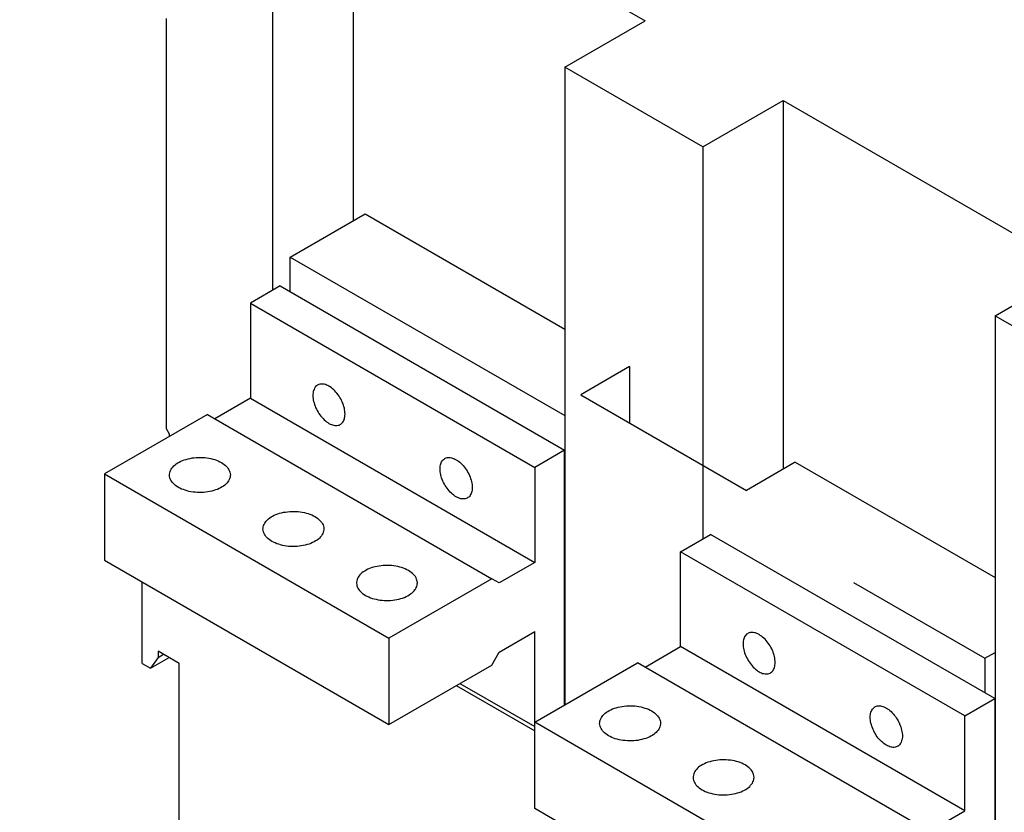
# Model space of a CAD drawing. Extents: x 0 to 17, y 0 to 11.
# Tile 13 of 29: x 10.7 to 11.9, y 8.7 to 9.6. Entities that reach past the tile are written whole.
import ezdxf

# ---------------------------------------------------------------- set-up
doc = ezdxf.new("R2010")
doc.units = 0
doc.header["$LTSCALE"] = 0.935
doc.layers.get('0').update_dxf_attribs({"linetype": 'CONTINUOUS'})

msp = doc.modelspace()

# ---------------------------------------------------------------- linework, layer by layer
at = {"color": 7, "linetype": 'CONTINUOUS'}
for p, q in [((11.1379, 9.848), (11.1379, 9.3907)), ((11.1379, 9.848), (11.5002, 9.6387)), ((11.0381, 9.7904), (11.0381, 9.3044)), ((10.9061, 9.6416), (10.9061, 9.1331)), ((11.4005, 9.5812), (11.5002, 9.6387)), ((11.4005, 9.5812), (11.4005, 8.7904)), ((11.5717, 9.4823), (11.4005, 9.5812)), ((11.5717, 9.4823), (11.6714, 9.5399)), ((11.6714, 9.5399), (11.6714, 9.0826)), ((11.6714, 9.5399), (12.0338, 9.3307)), ((11.5717, 9.4823), (11.5717, 8.9964)), ((11.0599, 9.3457), (11.1527, 9.3993)), ((11.1527, 9.3993), (11.4005, 9.2562)), ((11.0599, 9.3028), (11.0599, 9.3457)), ((11.0599, 9.3457), (11.4005, 9.1491)), ((11.9341, 9.2731), (12.0338, 9.3307)), ((11.0476, 9.3099), (11.0105, 9.2885)), ((11.0476, 9.3099), (11.4002, 9.1063)), ((11.0105, 9.2885), (11.0105, 9.1706)), ((11.0105, 9.2885), (11.3631, 9.0849)), ((11.9341, 9.2731), (11.9341, 8.4823)), ((11.9341, 9.2731), (12.1053, 9.1743)), ((11.4807, 9.2099), (11.4204, 9.175)), ((11.4807, 9.2099), (11.4807, 9.1402)), ((11.4204, 9.175), (11.626, 9.0564)), ((11.0105, 9.1706), (10.9664, 9.1452)), ((11.0105, 9.1706), (11.3631, 8.967)), ((10.9571, 9.1505), (10.8295, 9.0769)), ((10.9571, 9.1505), (11.3098, 8.9469)), ((10.9061, 9.1331), (10.9098, 9.1267)), ((10.9098, 9.1267), (10.9098, 9.1232)), ((11.4002, 9.1063), (11.3631, 9.0849)), ((11.4002, 8.7902), (11.4002, 9.1063)), ((11.6863, 9.0912), (11.626, 9.0564)), ((11.6863, 9.0912), (11.9341, 8.9482)), ((10.8295, 9.0769), (10.8295, 8.9697)), ((10.8295, 9.0769), (11.1822, 8.8733)), ((11.3631, 9.0849), (11.3631, 8.967)), ((11.5441, 8.9804), (11.5812, 9.0019)), ((11.9338, 8.7983), (11.5812, 9.0019)), ((11.5441, 8.8626), (11.5441, 8.9804)), ((11.8967, 8.7768), (11.5441, 8.9804)), ((10.8295, 8.9697), (11.1822, 8.7661)), ((11.3631, 8.967), (11.319, 8.9416)), ((10.8764, 8.8417), (10.8764, 8.9427)), ((11.3098, 8.9469), (11.1822, 8.8733)), ((11.319, 8.9416), (11.3098, 8.9469)), ((11.7587, 8.9423), (11.9215, 8.8482)), ((11.319, 8.8559), (11.3631, 8.8813)), ((11.3631, 8.6617), (11.3631, 8.8813)), ((11.1822, 8.8733), (11.1822, 8.7661)), ((11.4005, 8.8731), (11.4002, 8.8733)), ((10.8959, 8.8572), (10.8959, 8.8492)), ((10.9223, 8.8419), (10.8959, 8.8572)), ((11.3098, 8.8398), (11.319, 8.8559)), ((11.5, 8.8371), (11.5441, 8.8626)), ((11.8967, 8.659), (11.5441, 8.8626)), ((11.9215, 8.8482), (11.9341, 8.8555)), ((10.8959, 8.8492), (10.8865, 8.8358)), ((10.8865, 8.8358), (10.9097, 8.8492)), ((10.8959, 8.8492), (10.9028, 8.8532)), ((11.3631, 8.7688), (11.4907, 8.8425)), ((11.8433, 8.6389), (11.4907, 8.8425)), ((11.9215, 8.8482), (11.9215, 8.8054)), ((10.8764, 8.8417), (10.8865, 8.8358)), ((10.9223, 8.416), (10.9223, 8.8419)), ((11.1822, 8.7661), (11.3098, 8.8398)), ((11.2657, 8.8143), (11.3631, 8.7581)), ((11.2703, 8.817), (11.3631, 8.7634)), ((11.8967, 8.7768), (11.9338, 8.7983)), ((11.9338, 8.7983), (11.9338, 8.4822)), ((11.8967, 8.659), (11.8967, 8.7768)), ((11.7157, 8.5652), (11.3631, 8.7688)), ((11.7157, 8.4581), (11.3631, 8.6617)), ((11.8526, 8.6335), (11.8967, 8.659))]:
    msp.add_line(p, q, dxfattribs=at)
for points in [[(11.0938, 9.187), (11.0933, 9.1867), (11.0923, 9.186), (11.0914, 9.1851), (11.0907, 9.1841), (11.09, 9.183), (11.0894, 9.1817), (11.0889, 9.1804), (11.0885, 9.1789), (11.0882, 9.1774), (11.088, 9.1758), (11.088, 9.1741), (11.088, 9.1724), (11.0882, 9.1705), (11.0885, 9.1687), (11.0889, 9.1668), (11.0894, 9.1649), (11.09, 9.163), (11.0907, 9.161), (11.0914, 9.1591), (11.0923, 9.1572), (11.0933, 9.1554), (11.0944, 9.1535), (11.0955, 9.1518), (11.0967, 9.15), (11.098, 9.1484), (11.0993, 9.1468), (11.1006, 9.1454), (11.1021, 9.144), (11.1035, 9.1427), (11.1049, 9.1415), (11.1064, 9.1405), (11.1079, 9.1395)], [(11.1079, 9.1856), (11.1064, 9.1864), (11.1049, 9.1871), (11.1035, 9.1876), (11.1021, 9.188), (11.1006, 9.1882), (11.0993, 9.1883), (11.098, 9.1883), (11.0967, 9.1881), (11.0955, 9.1878), (11.0944, 9.1873), (11.0938, 9.187)], [(11.122, 9.1382), (11.1226, 9.1385), (11.1235, 9.1392), (11.1244, 9.1401), (11.1252, 9.1411), (11.1259, 9.1422), (11.1265, 9.1434), (11.127, 9.1448), (11.1274, 9.1462), (11.1277, 9.1478), (11.1278, 9.1494), (11.1279, 9.1511), (11.1278, 9.1528), (11.1277, 9.1546), (11.1274, 9.1565), (11.127, 9.1584), (11.1265, 9.1603), (11.1259, 9.1622), (11.1252, 9.1641), (11.1244, 9.1661), (11.1235, 9.1679), (11.1226, 9.1698), (11.1215, 9.1716), (11.1204, 9.1734), (11.1192, 9.1751), (11.1179, 9.1768), (11.1166, 9.1783), (11.1152, 9.1798), (11.1138, 9.1812), (11.1124, 9.1825), (11.1109, 9.1836), (11.1094, 9.1847), (11.1079, 9.1856)], [(11.1079, 9.1395), (11.1094, 9.1387), (11.1109, 9.1381), (11.1124, 9.1376), (11.1138, 9.1372), (11.1152, 9.1369), (11.1166, 9.1368), (11.1179, 9.1369), (11.1192, 9.1371), (11.1204, 9.1374), (11.1215, 9.1379), (11.122, 9.1382)], [(10.9101, 9.0755), (10.9102, 9.0767), (10.9104, 9.0782), (10.9108, 9.0797), (10.9114, 9.0812), (10.9122, 9.0826), (10.9131, 9.084), (10.9142, 9.0854), (10.9155, 9.0867), (10.917, 9.088), (10.9185, 9.0892), (10.9203, 9.0904), (10.9221, 9.0915), (10.9241, 9.0925), (10.9262, 9.0934), (10.9284, 9.0942), (10.9307, 9.0949), (10.9331, 9.0956), (10.9356, 9.0961), (10.9381, 9.0966), (10.9407, 9.0969), (10.9433, 9.0971), (10.9459, 9.0973), (10.9485, 9.0973), (10.9511, 9.0972), (10.9538, 9.097), (10.9563, 9.0968), (10.9589, 9.0964), (10.9614, 9.0959), (10.9638, 9.0953), (10.9662, 9.0946), (10.9684, 9.0938), (10.9705, 9.0929), (10.9726, 9.092), (10.9745, 9.0909)], [(10.9745, 9.0909), (10.9763, 9.0898), (10.978, 9.0886), (10.9795, 9.0874), (10.9809, 9.0861), (10.9821, 9.0847), (10.9831, 9.0833), (10.9839, 9.0819), (10.9846, 9.0804), (10.9851, 9.0789), (10.9854, 9.0774), (10.9856, 9.0759), (10.9856, 9.0755)], [(11.2657, 9.0485), (11.2642, 9.0494), (11.2627, 9.0505), (11.2612, 9.0516), (11.2598, 9.0529), (11.2584, 9.0543), (11.257, 9.0558), (11.2557, 9.0573), (11.2544, 9.059), (11.2532, 9.0607), (11.2521, 9.0625), (11.2511, 9.0643), (11.2501, 9.0662), (11.2492, 9.068), (11.2484, 9.07), (11.2477, 9.0719), (11.2471, 9.0738), (11.2466, 9.0757), (11.2462, 9.0776), (11.246, 9.0795), (11.2458, 9.0813), (11.2457, 9.083), (11.2458, 9.0847), (11.246, 9.0863), (11.2462, 9.0879), (11.2466, 9.0893), (11.2471, 9.0907), (11.2477, 9.0919), (11.2484, 9.093), (11.2492, 9.094), (11.2501, 9.0949), (11.2511, 9.0956), (11.2516, 9.0959)], [(11.2516, 9.0959), (11.2521, 9.0962), (11.2532, 9.0967), (11.2544, 9.097), (11.2557, 9.0972), (11.257, 9.0973), (11.2584, 9.0972), (11.2598, 9.0969), (11.2612, 9.0965), (11.2627, 9.096), (11.2642, 9.0953), (11.2657, 9.0945)], [(11.2657, 9.0945), (11.2672, 9.0936), (11.2687, 9.0926), (11.2701, 9.0914), (11.2716, 9.0901), (11.273, 9.0887), (11.2743, 9.0873), (11.2757, 9.0857), (11.2769, 9.0841), (11.2781, 9.0823), (11.2793, 9.0806), (11.2803, 9.0787), (11.2813, 9.0769), (11.2822, 9.075), (11.283, 9.073), (11.2837, 9.0711), (11.2843, 9.0692), (11.2847, 9.0673), (11.2851, 9.0654), (11.2854, 9.0636), (11.2856, 9.0617), (11.2856, 9.06), (11.2856, 9.0583), (11.2854, 9.0567), (11.2851, 9.0552), (11.2847, 9.0537), (11.2843, 9.0524), (11.2837, 9.0511), (11.283, 9.05), (11.2822, 9.049), (11.2813, 9.0481), (11.2803, 9.0474), (11.2798, 9.0471)], [(10.9212, 9.0601), (10.9194, 9.0612), (10.9177, 9.0624), (10.9162, 9.0637), (10.9149, 9.065), (10.9137, 9.0663), (10.9126, 9.0677), (10.9118, 9.0692), (10.9111, 9.0706), (10.9106, 9.0721), (10.9103, 9.0736), (10.9101, 9.0751), (10.9101, 9.0755)], [(10.9856, 9.0755), (10.9855, 9.0744), (10.9853, 9.0729), (10.9849, 9.0714), (10.9843, 9.0699), (10.9835, 9.0684), (10.9826, 9.067), (10.9815, 9.0656), (10.9802, 9.0643), (10.9788, 9.063), (10.9772, 9.0618), (10.9755, 9.0607), (10.9736, 9.0596), (10.9716, 9.0586), (10.9695, 9.0577), (10.9673, 9.0569), (10.965, 9.0561), (10.9626, 9.0555), (10.9601, 9.0549), (10.9576, 9.0545), (10.9551, 9.0541), (10.9525, 9.0539), (10.9498, 9.0538), (10.9472, 9.0537), (10.9446, 9.0538), (10.942, 9.054), (10.9394, 9.0543), (10.9368, 9.0547), (10.9343, 9.0552), (10.9319, 9.0558), (10.9296, 9.0565), (10.9273, 9.0573), (10.9252, 9.0581), (10.9231, 9.0591), (10.9212, 9.0601)], [(11.2798, 9.0471), (11.2793, 9.0468), (11.2781, 9.0463), (11.2769, 9.046), (11.2757, 9.0458), (11.2743, 9.0458), (11.273, 9.0459), (11.2716, 9.0461), (11.2701, 9.0465), (11.2687, 9.047), (11.2672, 9.0477), (11.2657, 9.0485)], [(11.0261, 9.0086), (11.0262, 9.0097), (11.0264, 9.0112), (11.0268, 9.0127), (11.0274, 9.0142), (11.0282, 9.0156), (11.0291, 9.0171), (11.0302, 9.0184), (11.0315, 9.0198), (11.0329, 9.0211), (11.0345, 9.0223), (11.0363, 9.0234), (11.0381, 9.0245), (11.0401, 9.0255), (11.0422, 9.0264), (11.0444, 9.0272), (11.0467, 9.028), (11.0491, 9.0286), (11.0516, 9.0292), (11.0541, 9.0296), (11.0566, 9.0299), (11.0593, 9.0302), (11.0619, 9.0303), (11.0645, 9.0303), (11.0671, 9.0303), (11.0698, 9.0301), (11.0723, 9.0298), (11.0749, 9.0294), (11.0774, 9.0289), (11.0798, 9.0283), (11.0821, 9.0276), (11.0844, 9.0268), (11.0865, 9.026), (11.0886, 9.025), (11.0905, 9.024)], [(11.0905, 9.024), (11.0923, 9.0228), (11.094, 9.0217), (11.0955, 9.0204), (11.0968, 9.0191), (11.098, 9.0178), (11.0991, 9.0164), (11.0999, 9.0149), (11.1006, 9.0135), (11.1011, 9.012), (11.1014, 9.0105), (11.1016, 9.0089), (11.1016, 9.0086)], [(11.0372, 8.9932), (11.0354, 8.9943), (11.0337, 8.9955), (11.0322, 8.9967), (11.0309, 8.998), (11.0297, 8.9994), (11.0286, 9.0008), (11.0278, 9.0022), (11.0271, 9.0037), (11.0266, 9.0052), (11.0263, 9.0067), (11.0261, 9.0082), (11.0261, 9.0086)], [(11.1016, 9.0086), (11.1015, 9.0074), (11.1013, 9.0059), (11.1009, 9.0044), (11.1003, 9.0029), (11.0995, 9.0015), (11.0986, 9), (11.0975, 8.9987), (11.0962, 8.9973), (11.0948, 8.9961), (11.0932, 8.9948), (11.0914, 8.9937), (11.0896, 8.9926), (11.0876, 8.9916), (11.0855, 8.9907), (11.0833, 8.9899), (11.081, 8.9891), (11.0786, 8.9885), (11.0761, 8.988), (11.0736, 8.9875), (11.0711, 8.9872), (11.0684, 8.9869), (11.0658, 8.9868), (11.0632, 8.9868), (11.0606, 8.9869), (11.0579, 8.987), (11.0554, 8.9873), (11.0528, 8.9877), (11.0503, 8.9882), (11.0479, 8.9888), (11.0456, 8.9895), (11.0433, 8.9903), (11.0412, 8.9912), (11.0391, 8.9921), (11.0372, 8.9932)], [(11.2065, 8.957), (11.2046, 8.958), (11.2025, 8.959), (11.2004, 8.9599), (11.1981, 8.9606), (11.1958, 8.9613), (11.1934, 8.9619), (11.1909, 8.9624), (11.1883, 8.9628), (11.1857, 8.9631), (11.1831, 8.9633), (11.1805, 8.9634), (11.1779, 8.9633), (11.1753, 8.9632), (11.1726, 8.963), (11.1701, 8.9626), (11.1676, 8.9622), (11.1651, 8.9616), (11.1627, 8.961), (11.1604, 8.9603), (11.1582, 8.9594), (11.1561, 8.9585), (11.1541, 8.9575), (11.1523, 8.9564), (11.1505, 8.9553), (11.1489, 8.9541), (11.1475, 8.9528), (11.1462, 8.9515), (11.1451, 8.9501), (11.1442, 8.9487), (11.1434, 8.9472), (11.1428, 8.9457), (11.1424, 8.9442), (11.1422, 8.9427), (11.1421, 8.9416)], [(11.2176, 8.9416), (11.2176, 8.942), (11.2174, 8.9435), (11.2171, 8.945), (11.2166, 8.9465), (11.2159, 8.948), (11.2151, 8.9494), (11.214, 8.9508), (11.2128, 8.9522), (11.2115, 8.9535), (11.21, 8.9547), (11.2083, 8.9559), (11.2065, 8.957)], [(11.1421, 8.9416), (11.1421, 8.9412), (11.1423, 8.9397), (11.1426, 8.9382), (11.1431, 8.9367), (11.1438, 8.9352), (11.1446, 8.9338), (11.1457, 8.9324), (11.1469, 8.931), (11.1482, 8.9297), (11.1497, 8.9285), (11.1514, 8.9273), (11.1532, 8.9262)], [(11.1532, 8.9262), (11.1551, 8.9251), (11.1572, 8.9242), (11.1593, 8.9233), (11.1616, 8.9225), (11.1639, 8.9218), (11.1663, 8.9213), (11.1688, 8.9208), (11.1714, 8.9204), (11.1739, 8.9201), (11.1766, 8.9199), (11.1792, 8.9198), (11.1818, 8.9198), (11.1844, 8.92), (11.1871, 8.9202), (11.1896, 8.9205), (11.1921, 8.921), (11.1946, 8.9215), (11.197, 8.9222), (11.1993, 8.9229), (11.2015, 8.9237), (11.2036, 8.9247), (11.2056, 8.9257), (11.2074, 8.9267), (11.2092, 8.9279), (11.2108, 8.9291), (11.2122, 8.9304), (11.2135, 8.9317), (11.2146, 8.9331), (11.2155, 8.9345), (11.2163, 8.936), (11.2169, 8.9374), (11.2173, 8.9389), (11.2175, 8.9404), (11.2176, 8.9416)], [(11.6415, 8.8776), (11.64, 8.8784), (11.6385, 8.879), (11.6371, 8.8796), (11.6356, 8.8799), (11.6342, 8.8802), (11.6329, 8.8803), (11.6315, 8.8802), (11.6303, 8.8801), (11.6291, 8.8797), (11.6279, 8.8793), (11.6274, 8.879)], [(11.6274, 8.879), (11.6269, 8.8786), (11.6259, 8.8779), (11.625, 8.877), (11.6242, 8.876), (11.6235, 8.8749), (11.6229, 8.8737), (11.6224, 8.8723), (11.6221, 8.8709), (11.6218, 8.8694), (11.6216, 8.8677), (11.6216, 8.8661), (11.6216, 8.8643), (11.6218, 8.8625), (11.6221, 8.8606), (11.6224, 8.8588), (11.6229, 8.8568), (11.6235, 8.8549), (11.6242, 8.853), (11.625, 8.8511), (11.6259, 8.8492), (11.6269, 8.8473), (11.6279, 8.8455), (11.6291, 8.8437), (11.6303, 8.842), (11.6315, 8.8403), (11.6329, 8.8388), (11.6342, 8.8373), (11.6356, 8.8359), (11.6371, 8.8346), (11.6385, 8.8335), (11.64, 8.8324), (11.6415, 8.8315)], [(11.6556, 8.8301), (11.6561, 8.8304), (11.6571, 8.8312), (11.658, 8.832), (11.6588, 8.833), (11.6595, 8.8342), (11.6601, 8.8354), (11.6606, 8.8367), (11.661, 8.8382), (11.6612, 8.8397), (11.6614, 8.8413), (11.6615, 8.843), (11.6614, 8.8448), (11.6612, 8.8466), (11.661, 8.8484), (11.6606, 8.8503), (11.6601, 8.8522), (11.6595, 8.8541), (11.6588, 8.8561), (11.658, 8.858), (11.6571, 8.8599), (11.6561, 8.8618), (11.6551, 8.8636), (11.6539, 8.8654), (11.6528, 8.8671), (11.6515, 8.8687), (11.6502, 8.8703), (11.6488, 8.8718), (11.6474, 8.8732), (11.6459, 8.8744), (11.6445, 8.8756), (11.643, 8.8766), (11.6415, 8.8776)], [(11.6415, 8.8315), (11.643, 8.8307), (11.6445, 8.83), (11.6459, 8.8295), (11.6474, 8.8291), (11.6488, 8.8289), (11.6502, 8.8288), (11.6515, 8.8288), (11.6528, 8.829), (11.6539, 8.8293), (11.6551, 8.8298), (11.6556, 8.8301)], [(11.4437, 8.7675), (11.4438, 8.7686), (11.444, 8.7701), (11.4444, 8.7716), (11.445, 8.7731), (11.4458, 8.7746), (11.4467, 8.776), (11.4478, 8.7774), (11.4491, 8.7787), (11.4505, 8.78), (11.4521, 8.7812), (11.4538, 8.7823), (11.4557, 8.7834), (11.4577, 8.7844), (11.4598, 8.7853), (11.462, 8.7861), (11.4643, 8.7869), (11.4667, 8.7875), (11.4692, 8.7881), (11.4717, 8.7885), (11.4742, 8.7889), (11.4768, 8.7891), (11.4795, 8.7892), (11.4821, 8.7892), (11.4847, 8.7892), (11.4873, 8.789), (11.4899, 8.7887), (11.4925, 8.7883), (11.495, 8.7878), (11.4974, 8.7872), (11.4997, 8.7865), (11.502, 8.7857), (11.5041, 8.7849), (11.5062, 8.7839), (11.5081, 8.7829)], [(11.5081, 8.7829), (11.5099, 8.7818), (11.5116, 8.7806), (11.5131, 8.7793), (11.5144, 8.778), (11.5156, 8.7767), (11.5167, 8.7753), (11.5175, 8.7738), (11.5182, 8.7724), (11.5187, 8.7709), (11.519, 8.7694), (11.5192, 8.7678), (11.5192, 8.7675)], [(11.7993, 8.7404), (11.7978, 8.7414), (11.7963, 8.7424), (11.7948, 8.7436), (11.7934, 8.7448), (11.792, 8.7462), (11.7906, 8.7477), (11.7893, 8.7493), (11.788, 8.7509), (11.7868, 8.7526), (11.7857, 8.7544), (11.7846, 8.7562), (11.7837, 8.7581), (11.7828, 8.76), (11.782, 8.7619), (11.7813, 8.7638), (11.7807, 8.7658), (11.7802, 8.7677), (11.7798, 8.7696), (11.7795, 8.7714), (11.7794, 8.7732), (11.7793, 8.775), (11.7794, 8.7767), (11.7795, 8.7783), (11.7798, 8.7798), (11.7802, 8.7812), (11.7807, 8.7826), (11.7813, 8.7838), (11.782, 8.7849), (11.7828, 8.7859), (11.7837, 8.7868), (11.7846, 8.7876), (11.7852, 8.7879)], [(11.7852, 8.7879), (11.7857, 8.7882), (11.7868, 8.7886), (11.788, 8.789), (11.7893, 8.7892), (11.7906, 8.7892), (11.792, 8.7891), (11.7934, 8.7889), (11.7948, 8.7885), (11.7963, 8.788), (11.7978, 8.7873), (11.7993, 8.7865)], [(11.7993, 8.7865), (11.8008, 8.7856), (11.8022, 8.7845), (11.8037, 8.7834), (11.8051, 8.7821), (11.8066, 8.7807), (11.8079, 8.7792), (11.8092, 8.7776), (11.8105, 8.776), (11.8117, 8.7743), (11.8128, 8.7725), (11.8139, 8.7707), (11.8149, 8.7688), (11.8157, 8.7669), (11.8165, 8.765), (11.8172, 8.7631), (11.8178, 8.7612), (11.8183, 8.7592), (11.8187, 8.7574), (11.819, 8.7555), (11.8192, 8.7537), (11.8192, 8.7519), (11.8192, 8.7503), (11.819, 8.7486), (11.8187, 8.7471), (11.8183, 8.7457), (11.8178, 8.7443), (11.8172, 8.7431), (11.8165, 8.742), (11.8157, 8.741), (11.8149, 8.7401), (11.8139, 8.7393), (11.8134, 8.739)], [(11.4548, 8.7521), (11.4529, 8.7532), (11.4513, 8.7544), (11.4498, 8.7556), (11.4484, 8.7569), (11.4472, 8.7583), (11.4462, 8.7597), (11.4454, 8.7611), (11.4447, 8.7626), (11.4442, 8.7641), (11.4439, 8.7656), (11.4437, 8.7671), (11.4437, 8.7675)], [(11.5192, 8.7675), (11.5191, 8.7663), (11.5189, 8.7648), (11.5185, 8.7633), (11.5179, 8.7618), (11.5171, 8.7604), (11.5162, 8.759), (11.5151, 8.7576), (11.5138, 8.7563), (11.5123, 8.755), (11.5108, 8.7538), (11.509, 8.7526), (11.5072, 8.7515), (11.5052, 8.7505), (11.5031, 8.7496), (11.5009, 8.7488), (11.4986, 8.7481), (11.4962, 8.7474), (11.4937, 8.7469), (11.4912, 8.7464), (11.4886, 8.7461), (11.486, 8.7459), (11.4834, 8.7457), (11.4808, 8.7457), (11.4781, 8.7458), (11.4755, 8.746), (11.473, 8.7462), (11.4704, 8.7466), (11.4679, 8.7471), (11.4655, 8.7477), (11.4631, 8.7484), (11.4609, 8.7492), (11.4587, 8.7501), (11.4567, 8.751), (11.4548, 8.7521)], [(11.8134, 8.739), (11.8128, 8.7387), (11.8117, 8.7383), (11.8105, 8.7379), (11.8092, 8.7377), (11.8079, 8.7377), (11.8066, 8.7378), (11.8051, 8.738), (11.8037, 8.7384), (11.8022, 8.739), (11.8008, 8.7396), (11.7993, 8.7404)], [(11.6241, 8.7159), (11.6222, 8.7169), (11.6201, 8.7179), (11.618, 8.7188), (11.6157, 8.7196), (11.6134, 8.7202), (11.611, 8.7208), (11.6085, 8.7213), (11.6059, 8.7217), (11.6033, 8.722), (11.6007, 8.7222), (11.5981, 8.7223), (11.5955, 8.7223), (11.5928, 8.7221), (11.5902, 8.7219), (11.5877, 8.7215), (11.5852, 8.7211), (11.5827, 8.7206), (11.5803, 8.7199), (11.578, 8.7192), (11.5758, 8.7183), (11.5737, 8.7174), (11.5717, 8.7164), (11.5698, 8.7154), (11.5681, 8.7142), (11.5665, 8.713), (11.5651, 8.7117), (11.5638, 8.7104), (11.5627, 8.709), (11.5618, 8.7076), (11.561, 8.7061), (11.5604, 8.7047), (11.56, 8.7032), (11.5598, 8.7016), (11.5597, 8.7005)], [(11.6352, 8.7005), (11.6352, 8.7009), (11.635, 8.7024), (11.6347, 8.7039), (11.6342, 8.7054), (11.6335, 8.7069), (11.6327, 8.7083), (11.6316, 8.7097), (11.6304, 8.7111), (11.6291, 8.7124), (11.6276, 8.7136), (11.6259, 8.7148), (11.6241, 8.7159)], [(11.5597, 8.7005), (11.5597, 8.7001), (11.5598, 8.6986), (11.5602, 8.6971), (11.5607, 8.6956), (11.5614, 8.6941), (11.5622, 8.6927), (11.5632, 8.6913), (11.5644, 8.6899), (11.5658, 8.6886), (11.5673, 8.6874), (11.5689, 8.6862), (11.5708, 8.6851)], [(11.5708, 8.6851), (11.5727, 8.6841), (11.5747, 8.6831), (11.5769, 8.6822), (11.5791, 8.6815), (11.5815, 8.6808), (11.5839, 8.6802), (11.5864, 8.6797), (11.5889, 8.6793), (11.5915, 8.679), (11.5941, 8.6788), (11.5968, 8.6787), (11.5994, 8.6787), (11.602, 8.6789), (11.6046, 8.6791), (11.6072, 8.6795), (11.6097, 8.6799), (11.6122, 8.6805), (11.6146, 8.6811), (11.6169, 8.6818), (11.6191, 8.6827), (11.6212, 8.6836), (11.6232, 8.6846), (11.625, 8.6856), (11.6268, 8.6868), (11.6283, 8.688), (11.6298, 8.6893), (11.631, 8.6906), (11.6322, 8.692), (11.6331, 8.6934), (11.6339, 8.6949), (11.6345, 8.6963), (11.6349, 8.6979), (11.6351, 8.6994), (11.6352, 8.7005)]]:
    msp.add_lwpolyline(points, dxfattribs=at)
at = {"color": 4, "linetype": 'CONTINUOUS'}
msp.add_open_spline([(0.2175, 10.8), (0.2175, 10.8), (0.2175, 10.8), (0.2175, 10.8), (0.2175, 10.8), (0.2175, 10.8), (0.2175, 10.8), (0.2176, 10.8), (0.2176, 10.8), (0.2176, 10.8), (0.2177, 10.8), (0.2178, 10.8), (0.2178, 10.8), (0.2179, 10.8), (0.218, 10.8), (0.2181, 10.8), (0.2183, 10.8), (0.2185, 10.8), (0.2188, 10.8), (0.219, 10.8), (0.2193, 10.8), (0.2196, 10.8), (0.22, 10.8), (0.2205, 10.8), (0.221, 10.8), (0.2217, 10.8), (0.2225, 10.8), (0.2236, 10.8), (0.2246, 10.8), (0.2256, 10.8), (0.2266, 10.8), (0.2279, 10.8), (0.2296, 10.8), (0.2316, 10.8), (0.2337, 10.8), (0.2357, 10.8), (0.2377, 10.8), (0.2397, 10.8), (0.2424, 10.8), (0.2458, 10.8), (0.2498, 10.8), (0.2539, 10.8), (0.2579, 10.8), (0.2619, 10.8), (0.2673, 10.8), (0.274, 10.8), (0.2821, 10.8), (0.2902, 10.8), (0.2983, 10.8), (0.3064, 10.8), (0.3144, 10.8), (0.3225, 10.8), (0.3333, 10.8), (0.3468, 10.8), (0.3629, 10.8), (0.3791, 10.8), (0.3952, 10.8), (0.4114, 10.8), (0.4275, 10.8), (0.4491, 10.8), (0.476, 10.8), (0.5083, 10.8), (0.5406, 10.8), (0.573, 10.8), (0.6053, 10.8), (0.6376, 10.8), (0.6699, 10.8), (0.7022, 10.8), (0.7453, 10.8), (0.7991, 10.8), (0.8638, 10.8), (0.9284, 10.8), (0.993, 10.8), (1.0577, 10.8), (1.1223, 10.8), (1.1869, 10.8), (1.2731, 10.8), (1.3808, 10.8), (1.5101, 10.8), (1.6393, 10.8), (1.7686, 10.8), (1.8978, 10.8), (2.0271, 10.8), (2.1563, 10.8), (2.2856, 10.8), (2.4148, 10.8), (2.5872, 10.8), (2.8026, 10.8), (3.0611, 10.8), (3.3196, 10.8), (3.5781, 10.8), (3.8366, 10.8), (4.0952, 10.8), (4.3537, 10.8), (4.6122, 10.8), (4.9569, 10.8), (5.3877, 10.8), (5.9047, 10.8), (6.4217, 10.8), (6.9388, 10.8), (7.4558, 10.8), (7.9728, 10.8), (8.4898, 10.8), (9.0069, 10.8), (9.5239, 10.8), (10.0409, 10.8), (10.5579, 10.8), (11.0749, 10.8), (11.592, 10.8), (12.0228, 10.8), (12.3675, 10.8), (12.626, 10.8), (12.8845, 10.8), (13.143, 10.8), (13.4015, 10.8), (13.66, 10.8), (13.9185, 10.8), (14.1771, 10.8), (14.3925, 10.8), (14.5648, 10.8), (14.6941, 10.8), (14.8233, 10.8), (14.9526, 10.8), (15.0818, 10.8), (15.2111, 10.8), (15.3404, 10.8), (15.4696, 10.8), (15.5989, 10.8), (15.7066, 10.8), (15.7927, 10.8), (15.8574, 10.8), (15.922, 10.8), (15.9866, 10.8), (16.0513, 10.8), (16.1159, 10.8), (16.1805, 10.8), (16.2344, 10.8), (16.2775, 10.8), (16.3098, 10.8), (16.3421, 10.8), (16.3744, 10.8), (16.4067, 10.8), (16.439, 10.8), (16.4713, 10.8), (16.5037, 10.8), (16.5306, 10.8), (16.5521, 10.8), (16.5683, 10.8), (16.5844, 10.8), (16.6006, 10.8), (16.6168, 10.8), (16.6329, 10.8), (16.6464, 10.8), (16.6571, 10.8), (16.6652, 10.8), (16.6733, 10.8), (16.6814, 10.8), (16.6895, 10.8), (16.6975, 10.8), (16.7056, 10.8), (16.7123, 10.8), (16.7177, 10.8), (16.7218, 10.8), (16.7258, 10.8), (16.7298, 10.8), (16.7339, 10.8), (16.7373, 10.8), (16.7399, 10.8), (16.742, 10.8), (16.744, 10.8), (16.746, 10.8), (16.748, 10.8), (16.75, 10.8), (16.7517, 10.8), (16.7531, 10.8), (16.7541, 10.8), (16.7551, 10.8), (16.7561, 10.8), (16.7571, 10.8), (16.758, 10.8), (16.7586, 10.8), (16.7591, 10.8), (16.7596, 10.8), (16.7601, 10.8), (16.7604, 10.8), (16.7606, 10.8), (16.7609, 10.8), (16.7612, 10.8), (16.7614, 10.8), (16.7615, 10.8), (16.7617, 10.8), (16.7618, 10.8), (16.7618, 10.8), (16.7619, 10.8), (16.762, 10.8), (16.762, 10.8), (16.7621, 10.8), (16.7621, 10.8), (16.7621, 10.8), (16.7621, 10.8), (16.7621, 10.8), (16.7622, 10.8), (16.7622, 10.8), (16.7622, 10.8), (16.7622, 10.8), (16.7622, 10.8), (16.7622, 10.8), (16.7622, 10.8), (16.7622, 10.8), (16.7622, 10.8), (16.7622, 10.7999), (16.7622, 10.7999), (16.7622, 10.7999), (16.7622, 10.7998), (16.7622, 10.7998), (16.7622, 10.7997), (16.7622, 10.7997), (16.7622, 10.7996), (16.7622, 10.7995), (16.7622, 10.7994), (16.7622, 10.7992), (16.7622, 10.799), (16.7622, 10.7989), (16.7622, 10.7986), (16.7622, 10.7984), (16.7622, 10.7981), (16.7622, 10.7977), (16.7622, 10.7973), (16.7622, 10.7968), (16.7622, 10.7961), (16.7622, 10.7955), (16.7622, 10.7948), (16.7622, 10.7942), (16.7622, 10.7933), (16.7622, 10.7922), (16.7622, 10.7909), (16.7622, 10.7896), (16.7622, 10.7883), (16.7622, 10.787), (16.7622, 10.7857), (16.7622, 10.784), (16.7622, 10.7818), (16.7622, 10.7793), (16.7622, 10.7767), (16.7622, 10.7741), (16.7622, 10.7715), (16.7622, 10.768), (16.7622, 10.7637), (16.7622, 10.7585), (16.7622, 10.7533), (16.7622, 10.7481), (16.7622, 10.7429), (16.7622, 10.7378), (16.7622, 10.7326), (16.7622, 10.7257), (16.7622, 10.717), (16.7622, 10.7066), (16.7622, 10.6963), (16.7622, 10.6859), (16.7622, 10.6755), (16.7622, 10.6651), (16.7622, 10.6513), (16.7622, 10.634), (16.7622, 10.6133), (16.7622, 10.5925), (16.7622, 10.5718), (16.7622, 10.551), (16.7622, 10.5303), (16.7622, 10.5095), (16.7622, 10.4888), (16.7622, 10.4611), (16.7622, 10.4266), (16.7622, 10.3851), (16.7622, 10.3436), (16.7622, 10.3021), (16.7622, 10.2606), (16.7622, 10.2191), (16.7622, 10.1776), (16.7622, 10.1223), (16.7622, 10.0531), (16.7622, 9.9701), (16.7622, 9.8871), (16.7622, 9.8041), (16.7622, 9.7211), (16.7622, 9.6382), (16.7622, 9.5552), (16.7622, 9.4722), (16.7622, 9.3892), (16.7622, 9.2785), (16.7622, 9.1402), (16.7622, 8.9742), (16.7622, 8.8083), (16.7622, 8.6423), (16.7622, 8.4763), (16.7622, 8.3103), (16.7622, 8.1444), (16.7622, 7.9784), (16.7622, 7.7571), (16.7622, 7.4805), (16.7622, 7.1485), (16.7622, 6.8165), (16.7622, 6.4846), (16.7622, 6.1526), (16.7622, 5.8207), (16.7622, 5.4887), (16.7622, 5.1568), (16.7622, 4.8248), (16.7622, 4.4929), (16.7622, 4.1609), (16.7622, 3.8289), (16.7622, 3.497), (16.7622, 3.2204), (16.7622, 2.9991), (16.7622, 2.8331), (16.7622, 2.6671), (16.7622, 2.5011), (16.7622, 2.3352), (16.7622, 2.1692), (16.7622, 2.0032), (16.7622, 1.8372), (16.7622, 1.6989), (16.7622, 1.5883), (16.7622, 1.5053), (16.7622, 1.4223), (16.7622, 1.3393), (16.7622, 1.2563), (16.7622, 1.1733), (16.7622, 1.0903), (16.7622, 1.0073), (16.7622, 0.9243), (16.7622, 0.8552), (16.7622, 0.7999), (16.7622, 0.7584), (16.7622, 0.7169), (16.7622, 0.6754), (16.7622, 0.6339), (16.7622, 0.5924), (16.7622, 0.5509), (16.7622, 0.5163), (16.7622, 0.4887), (16.7622, 0.4679), (16.7622, 0.4472), (16.7622, 0.4264), (16.7622, 0.4057), (16.7622, 0.3849), (16.7622, 0.3642), (16.7622, 0.3434), (16.7622, 0.3261), (16.7622, 0.3123), (16.7622, 0.3019), (16.7622, 0.2916), (16.7622, 0.2812), (16.7622, 0.2708), (16.7622, 0.2604), (16.7622, 0.2518), (16.7622, 0.2449), (16.7622, 0.2397), (16.7622, 0.2345), (16.7622, 0.2293), (16.7622, 0.2241), (16.7622, 0.2189), (16.7622, 0.2138), (16.7622, 0.2094), (16.7622, 0.206), (16.7622, 0.2034), (16.7622, 0.2008), (16.7622, 0.1982), (16.7622, 0.1956), (16.7622, 0.1934), (16.7622, 0.1917), (16.7622, 0.1904), (16.7622, 0.1891), (16.7622, 0.1878), (16.7622, 0.1865), (16.7622, 0.1852), (16.7622, 0.1841), (16.7622, 0.1833), (16.7622, 0.1826), (16.7622, 0.182), (16.7622, 0.1813), (16.7622, 0.1807), (16.7622, 0.1801), (16.7622, 0.1797), (16.7622, 0.1794), (16.7622, 0.1791), (16.7622, 0.1788), (16.7622, 0.1786), (16.7622, 0.1784), (16.7622, 0.1783), (16.7622, 0.1781), (16.7622, 0.178), (16.7622, 0.1779), (16.7622, 0.1778), (16.7622, 0.1777), (16.7622, 0.1776), (16.7622, 0.1776), (16.7622, 0.1776), (16.7622, 0.1775), (16.7622, 0.1775), (16.7622, 0.1775), (16.7622, 0.1775), (16.7622, 0.1775), (16.7622, 0.1775), (16.7622, 0.1775), (16.7622, 0.1774), (16.7622, 0.1774), (16.7622, 0.1774), (16.7622, 0.1774), (16.7621, 0.1774), (16.7621, 0.1774), (16.7621, 0.1774), (16.7621, 0.1774), (16.7621, 0.1774), (16.762, 0.1774), (16.762, 0.1774), (16.7619, 0.1774), (16.7618, 0.1774), (16.7618, 0.1774), (16.7617, 0.1774), (16.7615, 0.1774), (16.7614, 0.1774), (16.7612, 0.1774), (16.7609, 0.1774), (16.7606, 0.1774), (16.7604, 0.1774), (16.7601, 0.1774), (16.7596, 0.1774), (16.7591, 0.1774), (16.7586, 0.1774), (16.758, 0.1774), (16.7571, 0.1774), (16.7561, 0.1774), (16.7551, 0.1774), (16.7541, 0.1774), (16.7531, 0.1774), (16.7517, 0.1774), (16.75, 0.1774), (16.748, 0.1774), (16.746, 0.1774), (16.744, 0.1774), (16.742, 0.1774), (16.7399, 0.1774), (16.7373, 0.1774), (16.7339, 0.1774), (16.7298, 0.1774), (16.7258, 0.1774), (16.7218, 0.1774), (16.7177, 0.1774), (16.7123, 0.1774), (16.7056, 0.1774), (16.6975, 0.1774), (16.6895, 0.1774), (16.6814, 0.1774), (16.6733, 0.1774), (16.6652, 0.1774), (16.6571, 0.1774), (16.6464, 0.1774), (16.6329, 0.1774), (16.6168, 0.1774), (16.6006, 0.1774), (16.5844, 0.1774), (16.5683, 0.1774), (16.5521, 0.1774), (16.5306, 0.1774), (16.5037, 0.1774), (16.4713, 0.1774), (16.439, 0.1774), (16.4067, 0.1774), (16.3744, 0.1774), (16.3421, 0.1774), (16.3098, 0.1774), (16.2775, 0.1774), (16.2344, 0.1774), (16.1805, 0.1774), (16.1159, 0.1774), (16.0513, 0.1774), (15.9866, 0.1774), (15.922, 0.1774), (15.8574, 0.1774), (15.7927, 0.1774), (15.7066, 0.1774), (15.5989, 0.1774), (15.4696, 0.1774), (15.3404, 0.1774), (15.2111, 0.1774), (15.0818, 0.1774), (14.9526, 0.1774), (14.8233, 0.1774), (14.6941, 0.1774), (14.5648, 0.1774), (14.3925, 0.1774), (14.1771, 0.1774), (13.9185, 0.1774), (13.66, 0.1774), (13.4015, 0.1774), (13.143, 0.1774), (12.8845, 0.1774), (12.626, 0.1774), (12.3675, 0.1774), (12.0228, 0.1774), (11.592, 0.1774), (11.0749, 0.1774), (10.5579, 0.1774), (10.0409, 0.1774), (9.5239, 0.1774), (9.0069, 0.1774), (8.4898, 0.1774), (7.9728, 0.1774), (7.4558, 0.1774), (6.9388, 0.1774), (6.4217, 0.1774), (5.9047, 0.1774), (5.3877, 0.1774), (4.9569, 0.1774), (4.6122, 0.1774), (4.3537, 0.1774), (4.0952, 0.1774), (3.8366, 0.1774), (3.5781, 0.1774), (3.3196, 0.1774), (3.0611, 0.1774), (2.8026, 0.1774), (2.5872, 0.1774), (2.4148, 0.1774), (2.2856, 0.1774), (2.1563, 0.1774), (2.0271, 0.1774), (1.8978, 0.1774), (1.7686, 0.1774), (1.6393, 0.1774), (1.5101, 0.1774), (1.3808, 0.1774), (1.2731, 0.1774), (1.1869, 0.1774), (1.1223, 0.1774), (1.0577, 0.1774), (0.993, 0.1774), (0.9284, 0.1774), (0.8638, 0.1774), (0.7991, 0.1774), (0.7453, 0.1774), (0.7022, 0.1774), (0.6699, 0.1774), (0.6376, 0.1774), (0.6053, 0.1774), (0.573, 0.1774), (0.5406, 0.1774), (0.5083, 0.1774), (0.476, 0.1774), (0.4491, 0.1774), (0.4275, 0.1774), (0.4114, 0.1774), (0.3952, 0.1774), (0.3791, 0.1774), (0.3629, 0.1774), (0.3468, 0.1774), (0.3333, 0.1774), (0.3225, 0.1774), (0.3144, 0.1774), (0.3064, 0.1774), (0.2983, 0.1774), (0.2902, 0.1774), (0.2821, 0.1774), (0.274, 0.1774), (0.2673, 0.1774), (0.2619, 0.1774), (0.2579, 0.1774), (0.2539, 0.1774), (0.2498, 0.1774), (0.2458, 0.1774), (0.2424, 0.1774), (0.2397, 0.1774), (0.2377, 0.1774), (0.2357, 0.1774), (0.2337, 0.1774), (0.2316, 0.1774), (0.2296, 0.1774), (0.2279, 0.1774), (0.2266, 0.1774), (0.2256, 0.1774), (0.2246, 0.1774), (0.2236, 0.1774), (0.2225, 0.1774), (0.2217, 0.1774), (0.221, 0.1774), (0.2205, 0.1774), (0.22, 0.1774), (0.2196, 0.1774), (0.2193, 0.1774), (0.219, 0.1774), (0.2188, 0.1774), (0.2185, 0.1774), (0.2183, 0.1774), (0.2181, 0.1774), (0.218, 0.1774), (0.2179, 0.1774), (0.2178, 0.1774), (0.2178, 0.1774), (0.2177, 0.1774), (0.2176, 0.1774), (0.2176, 0.1774), (0.2176, 0.1774), (0.2175, 0.1774), (0.2175, 0.1774), (0.2175, 0.1774), (0.2175, 0.1774), (0.2175, 0.1774), (0.2175, 0.1774), (0.2175, 0.1774), (0.2175, 0.1775), (0.2175, 0.1775), (0.2175, 0.1775), (0.2175, 0.1775), (0.2175, 0.1775), (0.2175, 0.1775), (0.2175, 0.1775), (0.2175, 0.1776), (0.2175, 0.1776), (0.2175, 0.1776), (0.2175, 0.1777), (0.2175, 0.1778), (0.2175, 0.1779), (0.2175, 0.178), (0.2175, 0.1781), (0.2175, 0.1783), (0.2175, 0.1784), (0.2175, 0.1786), (0.2175, 0.1788), (0.2175, 0.1791), (0.2175, 0.1794), (0.2175, 0.1797), (0.2175, 0.1801), (0.2175, 0.1807), (0.2175, 0.1813), (0.2175, 0.182), (0.2175, 0.1826), (0.2175, 0.1833), (0.2175, 0.1841), (0.2175, 0.1852), (0.2175, 0.1865), (0.2175, 0.1878), (0.2175, 0.1891), (0.2175, 0.1904), (0.2175, 0.1917), (0.2175, 0.1934), (0.2175, 0.1956), (0.2175, 0.1982), (0.2175, 0.2008), (0.2175, 0.2034), (0.2175, 0.206), (0.2175, 0.2094), (0.2175, 0.2138), (0.2175, 0.2189), (0.2175, 0.2241), (0.2175, 0.2293), (0.2175, 0.2345), (0.2175, 0.2397), (0.2175, 0.2449), (0.2175, 0.2518), (0.2175, 0.2604), (0.2175, 0.2708), (0.2175, 0.2812), (0.2175, 0.2916), (0.2175, 0.3019), (0.2175, 0.3123), (0.2175, 0.3261), (0.2175, 0.3434), (0.2175, 0.3642), (0.2175, 0.3849), (0.2175, 0.4057), (0.2175, 0.4264), (0.2175, 0.4472), (0.2175, 0.4679), (0.2175, 0.4887), (0.2175, 0.5163), (0.2175, 0.5509), (0.2175, 0.5924), (0.2175, 0.6339), (0.2175, 0.6754), (0.2175, 0.7169), (0.2175, 0.7584), (0.2175, 0.7999), (0.2175, 0.8552), (0.2175, 0.9243), (0.2175, 1.0073), (0.2175, 1.0903), (0.2175, 1.1733), (0.2175, 1.2563), (0.2175, 1.3393), (0.2175, 1.4223), (0.2175, 1.5053), (0.2175, 1.5883), (0.2175, 1.6989), (0.2175, 1.8372), (0.2175, 2.0032), (0.2175, 2.1692), (0.2175, 2.3352), (0.2175, 2.5011), (0.2175, 2.6671), (0.2175, 2.8331), (0.2175, 2.9991), (0.2175, 3.2204), (0.2175, 3.497), (0.2175, 3.8289), (0.2175, 4.1609), (0.2175, 4.4929), (0.2175, 4.8248), (0.2175, 5.1568), (0.2175, 5.4887), (0.2175, 5.8207), (0.2175, 6.1526), (0.2175, 6.4846), (0.2175, 6.8165), (0.2175, 7.1485), (0.2175, 7.4805), (0.2175, 7.7571), (0.2175, 7.9784), (0.2175, 8.1444), (0.2175, 8.3103), (0.2175, 8.4763), (0.2175, 8.6423), (0.2175, 8.8083), (0.2175, 8.9742), (0.2175, 9.1402), (0.2175, 9.2785), (0.2175, 9.3892), (0.2175, 9.4722), (0.2175, 9.5552), (0.2175, 9.6382), (0.2175, 9.7211), (0.2175, 9.8041), (0.2175, 9.8871), (0.2175, 9.9701), (0.2175, 10.0531), (0.2175, 10.1223), (0.2175, 10.1776), (0.2175, 10.2191), (0.2175, 10.2606), (0.2175, 10.3021), (0.2175, 10.3436), (0.2175, 10.3851), (0.2175, 10.4266), (0.2175, 10.4611), (0.2175, 10.4888), (0.2175, 10.5095), (0.2175, 10.5303), (0.2175, 10.551), (0.2175, 10.5718), (0.2175, 10.5925), (0.2175, 10.6133), (0.2175, 10.634), (0.2175, 10.6513), (0.2175, 10.6651), (0.2175, 10.6755), (0.2175, 10.6859), (0.2175, 10.6963), (0.2175, 10.7066), (0.2175, 10.717), (0.2175, 10.7257), (0.2175, 10.7326), (0.2175, 10.7378), (0.2175, 10.7429), (0.2175, 10.7481), (0.2175, 10.7533), (0.2175, 10.7585), (0.2175, 10.7637), (0.2175, 10.768), (0.2175, 10.7715), (0.2175, 10.7741), (0.2175, 10.7767), (0.2175, 10.7793), (0.2175, 10.7818), (0.2175, 10.784), (0.2175, 10.7857), (0.2175, 10.787), (0.2175, 10.7883), (0.2175, 10.7896), (0.2175, 10.7909), (0.2175, 10.7922), (0.2175, 10.7933), (0.2175, 10.7942), (0.2175, 10.7948), (0.2175, 10.7955), (0.2175, 10.7961), (0.2175, 10.7968), (0.2175, 10.7973), (0.2175, 10.7977), (0.2175, 10.7981), (0.2175, 10.7984), (0.2175, 10.7986), (0.2175, 10.7989), (0.2175, 10.799), (0.2175, 10.7992), (0.2175, 10.7994), (0.2175, 10.7995), (0.2175, 10.7996), (0.2175, 10.7997), (0.2175, 10.7997), (0.2175, 10.7998), (0.2175, 10.7998), (0.2175, 10.7999), (0.2175, 10.7999), (0.2175, 10.7999), (0.2175, 10.8), (0.2175, 10.8), (0.2175, 10.8), (0.2175, 10.8), (0.2175, 10.8), (0.2175, 10.8), (0.2175, 10.8), (0.2175, 10.8)], degree=3, knots=[0, 0, 0, 0, 0, 0, 0, 0, 0.000001, 0.000001, 0.000001, 0.000002, 0.000003, 0.000004, 0.000005, 0.000006, 0.000008, 0.00001, 0.000011, 0.000015, 0.000019, 0.000023, 0.000027, 0.000031, 0.000038, 0.000046, 0.000053, 0.000061, 0.000076, 0.000092, 0.000107, 0.000122, 0.000137, 0.000153, 0.000183, 0.000214, 0.000244, 0.000275, 0.000305, 0.000336, 0.000366, 0.000427, 0.000488, 0.000549, 0.00061, 0.000671, 0.000732, 0.000854, 0.000977, 0.001099, 0.001221, 0.001343, 0.001465, 0.001587, 0.001709, 0.001953, 0.002197, 0.002441, 0.002686, 0.00293, 0.003174, 0.003418, 0.003906, 0.004395, 0.004883, 0.005371, 0.005859, 0.006348, 0.006836, 0.007324, 0.007812, 0.008789, 0.009766, 0.010742, 0.011719, 0.012695, 0.013672, 0.014648, 0.015625, 0.017578, 0.019531, 0.021484, 0.023438, 0.025391, 0.027344, 0.029297, 0.03125, 0.033203, 0.035156, 0.039062, 0.042969, 0.046875, 0.050781, 0.054688, 0.058594, 0.0625, 0.066406, 0.070312, 0.078125, 0.085938, 0.09375, 0.101562, 0.109375, 0.117188, 0.125, 0.132812, 0.140625, 0.148438, 0.15625, 0.164062, 0.171875, 0.179688, 0.183594, 0.1875, 0.191406, 0.195312, 0.199219, 0.203125, 0.207031, 0.210938, 0.214844, 0.216797, 0.21875, 0.220703, 0.222656, 0.224609, 0.226562, 0.228516, 0.230469, 0.232422, 0.234375, 0.235352, 0.236328, 0.237305, 0.238281, 0.239258, 0.240234, 0.241211, 0.242188, 0.242676, 0.243164, 0.243652, 0.244141, 0.244629, 0.245117, 0.245605, 0.246094, 0.246582, 0.246826, 0.24707, 0.247314, 0.247559, 0.247803, 0.248047, 0.248291, 0.248413, 0.248535, 0.248657, 0.248779, 0.248901, 0.249023, 0.249146, 0.249268, 0.249329, 0.24939, 0.249451, 0.249512, 0.249573, 0.249634, 0.249664, 0.249695, 0.249725, 0.249756, 0.249786, 0.249817, 0.249847, 0.249863, 0.249878, 0.249893, 0.249908, 0.249924, 0.249939, 0.249947, 0.249954, 0.249962, 0.249969, 0.249973, 0.249977, 0.249981, 0.249985, 0.249989, 0.24999, 0.249992, 0.249994, 0.249995, 0.249996, 0.249997, 0.249998, 0.249999, 0.249999, 0.249999, 0.25, 0.25, 0.25, 0.25, 0.25, 0.25, 0.25, 0.25, 0.25, 0.250001, 0.250001, 0.250001, 0.250002, 0.250003, 0.250004, 0.250005, 0.250006, 0.250008, 0.25001, 0.250011, 0.250015, 0.250019, 0.250023, 0.250027, 0.250031, 0.250038, 0.250046, 0.250053, 0.250061, 0.250076, 0.250092, 0.250107, 0.250122, 0.250137, 0.250153, 0.250183, 0.250214, 0.250244, 0.250275, 0.250305, 0.250336, 0.250366, 0.250427, 0.250488, 0.250549, 0.25061, 0.250671, 0.250732, 0.250854, 0.250977, 0.251099, 0.251221, 0.251343, 0.251465, 0.251587, 0.251709, 0.251953, 0.252197, 0.252441, 0.252686, 0.25293, 0.253174, 0.253418, 0.253906, 0.254395, 0.254883, 0.255371, 0.255859, 0.256348, 0.256836, 0.257324, 0.257812, 0.258789, 0.259766, 0.260742, 0.261719, 0.262695, 0.263672, 0.264648, 0.265625, 0.267578, 0.269531, 0.271484, 0.273438, 0.275391, 0.277344, 0.279297, 0.28125, 0.283203, 0.285156, 0.289062, 0.292969, 0.296875, 0.300781, 0.304688, 0.308594, 0.3125, 0.316406, 0.320312, 0.328125, 0.335938, 0.34375, 0.351562, 0.359375, 0.367188, 0.375, 0.382812, 0.390625, 0.398438, 0.40625, 0.414062, 0.421875, 0.429688, 0.433594, 0.4375, 0.441406, 0.445312, 0.449219, 0.453125, 0.457031, 0.460938, 0.464844, 0.466797, 0.46875, 0.470703, 0.472656, 0.474609, 0.476562, 0.478516, 0.480469, 0.482422, 0.484375, 0.485352, 0.486328, 0.487305, 0.488281, 0.489258, 0.490234, 0.491211, 0.492188, 0.492676, 0.493164, 0.493652, 0.494141, 0.494629, 0.495117, 0.495605, 0.496094, 0.496582, 0.496826, 0.49707, 0.497314, 0.497559, 0.497803, 0.498047, 0.498291, 0.498413, 0.498535, 0.498657, 0.498779, 0.498901, 0.499023, 0.499146, 0.499268, 0.499329, 0.49939, 0.499451, 0.499512, 0.499573, 0.499634, 0.499664, 0.499695, 0.499725, 0.499756, 0.499786, 0.499817, 0.499847, 0.499863, 0.499878, 0.499893, 0.499908, 0.499924, 0.499939, 0.499947, 0.499954, 0.499962, 0.499969, 0.499973, 0.499977, 0.499981, 0.499985, 0.499989, 0.49999, 0.499992, 0.499994, 0.499995, 0.499996, 0.499997, 0.499998, 0.499999, 0.499999, 0.499999, 0.5, 0.5, 0.5, 0.5, 0.5, 0.5, 0.5, 0.5, 0.5, 0.500001, 0.500001, 0.500001, 0.500002, 0.500003, 0.500004, 0.500005, 0.500006, 0.500008, 0.50001, 0.500011, 0.500015, 0.500019, 0.500023, 0.500027, 0.500031, 0.500038, 0.500046, 0.500053, 0.500061, 0.500076, 0.500092, 0.500107, 0.500122, 0.500137, 0.500153, 0.500183, 0.500214, 0.500244, 0.500275, 0.500305, 0.500336, 0.500366, 0.500427, 0.500488, 0.500549, 0.50061, 0.500671, 0.500732, 0.500854, 0.500977, 0.501099, 0.501221, 0.501343, 0.501465, 0.501587, 0.501709, 0.501953, 0.502197, 0.502441, 0.502686, 0.50293, 0.503174, 0.503418, 0.503906, 0.504395, 0.504883, 0.505371, 0.505859, 0.506348, 0.506836, 0.507324, 0.507812, 0.508789, 0.509766, 0.510742, 0.511719, 0.512695, 0.513672, 0.514648, 0.515625, 0.517578, 0.519531, 0.521484, 0.523438, 0.525391, 0.527344, 0.529297, 0.53125, 0.533203, 0.535156, 0.539062, 0.542969, 0.546875, 0.550781, 0.554688, 0.558594, 0.5625, 0.566406, 0.570312, 0.578125, 0.585938, 0.59375, 0.601562, 0.609375, 0.617188, 0.625, 0.632812, 0.640625, 0.648438, 0.65625, 0.664062, 0.671875, 0.679688, 0.683594, 0.6875, 0.691406, 0.695312, 0.699219, 0.703125, 0.707031, 0.710938, 0.714844, 0.716797, 0.71875, 0.720703, 0.722656, 0.724609, 0.726562, 0.728516, 0.730469, 0.732422, 0.734375, 0.735352, 0.736328, 0.737305, 0.738281, 0.739258, 0.740234, 0.741211, 0.742188, 0.742676, 0.743164, 0.743652, 0.744141, 0.744629, 0.745117, 0.745605, 0.746094, 0.746582, 0.746826, 0.74707, 0.747314, 0.747559, 0.747803, 0.748047, 0.748291, 0.748413, 0.748535, 0.748657, 0.748779, 0.748901, 0.749023, 0.749146, 0.749268, 0.749329, 0.74939, 0.749451, 0.749512, 0.749573, 0.749634, 0.749664, 0.749695, 0.749725, 0.749756, 0.749786, 0.749817, 0.749847, 0.749863, 0.749878, 0.749893, 0.749908, 0.749924, 0.749939, 0.749947, 0.749954, 0.749962, 0.749969, 0.749973, 0.749977, 0.749981, 0.749985, 0.749989, 0.74999, 0.749992, 0.749994, 0.749995, 0.749996, 0.749997, 0.749998, 0.749999, 0.749999, 0.749999, 0.75, 0.75, 0.75, 0.75, 0.75, 0.75, 0.75, 0.75, 0.75, 0.750001, 0.750001, 0.750001, 0.750002, 0.750003, 0.750004, 0.750005, 0.750006, 0.750008, 0.75001, 0.750011, 0.750015, 0.750019, 0.750023, 0.750027, 0.750031, 0.750038, 0.750046, 0.750053, 0.750061, 0.750076, 0.750092, 0.750107, 0.750122, 0.750137, 0.750153, 0.750183, 0.750214, 0.750244, 0.750275, 0.750305, 0.750336, 0.750366, 0.750427, 0.750488, 0.750549, 0.75061, 0.750671, 0.750732, 0.750854, 0.750977, 0.751099, 0.751221, 0.751343, 0.751465, 0.751587, 0.751709, 0.751953, 0.752197, 0.752441, 0.752686, 0.75293, 0.753174, 0.753418, 0.753906, 0.754395, 0.754883, 0.755371, 0.755859, 0.756348, 0.756836, 0.757324, 0.757812, 0.758789, 0.759766, 0.760742, 0.761719, 0.762695, 0.763672, 0.764648, 0.765625, 0.767578, 0.769531, 0.771484, 0.773438, 0.775391, 0.777344, 0.779297, 0.78125, 0.783203, 0.785156, 0.789062, 0.792969, 0.796875, 0.800781, 0.804688, 0.808594, 0.8125, 0.816406, 0.820312, 0.828125, 0.835938, 0.84375, 0.851562, 0.859375, 0.867188, 0.875, 0.882812, 0.890625, 0.898438, 0.90625, 0.914062, 0.921875, 0.929688, 0.933594, 0.9375, 0.941406, 0.945312, 0.949219, 0.953125, 0.957031, 0.960938, 0.964844, 0.966797, 0.96875, 0.970703, 0.972656, 0.974609, 0.976562, 0.978516, 0.980469, 0.982422, 0.984375, 0.985352, 0.986328, 0.987305, 0.988281, 0.989258, 0.990234, 0.991211, 0.992188, 0.992676, 0.993164, 0.993652, 0.994141, 0.994629, 0.995117, 0.995605, 0.996094, 0.996582, 0.996826, 0.99707, 0.997314, 0.997559, 0.997803, 0.998047, 0.998291, 0.998413, 0.998535, 0.998657, 0.998779, 0.998901, 0.999023, 0.999146, 0.999268, 0.999329, 0.99939, 0.999451, 0.999512, 0.999573, 0.999634, 0.999664, 0.999695, 0.999725, 0.999756, 0.999786, 0.999817, 0.999847, 0.999863, 0.999878, 0.999893, 0.999908, 0.999924, 0.999939, 0.999947, 0.999954, 0.999962, 0.999969, 0.999973, 0.999977, 0.999981, 0.999985, 0.999989, 0.99999, 0.999992, 0.999994, 0.999995, 0.999996, 0.999997, 0.999998, 0.999999, 0.999999, 0.999999, 1, 1, 1, 1, 1, 1, 1, 1], dxfattribs=at)

doc.saveas('drawing.dxf')
